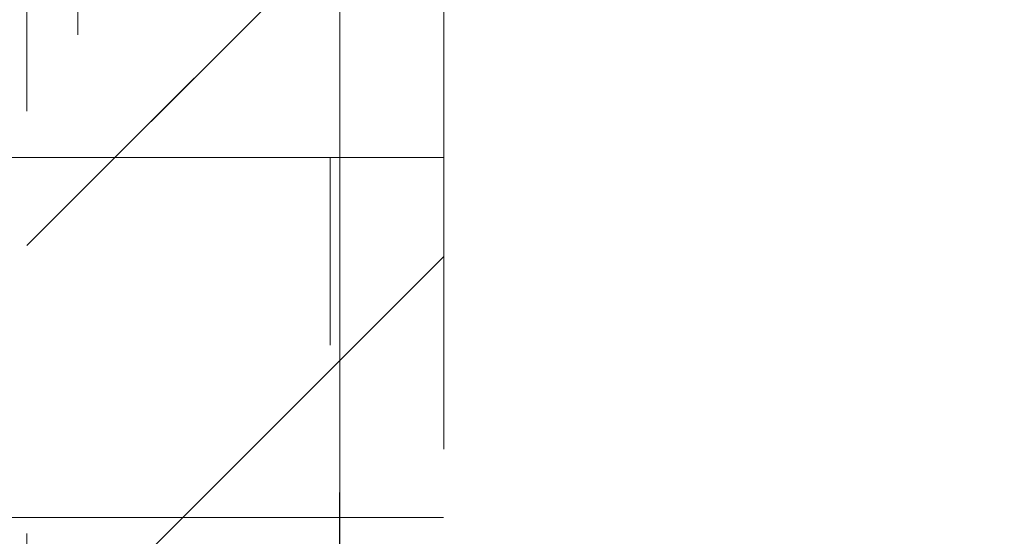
# Model space of a CAD drawing. Header units: inches. Extents: x -471 to -284, y -222 to 20.
# Tile 9 of 54: x -398.5 to -396.46, y 7.57 to 8.65. Entities that reach past the tile are written whole.
import ezdxf

# ---------------------------------------------------------------- set-up
doc = ezdxf.new("R2010")
doc.units = ezdxf.units.IN
doc.header["$LTSCALE"] = 32
doc.header["$MEASUREMENT"] = 0
doc.linetypes.add('Dash Style-1', pattern=[0.083328, 0.041656, -0.041672])
for name, color, linetype, lineweight in [('Black', 7, 'Continuous', 18), ('DashLine', 7, 'Dash Style-1', 13), ('DashLineFill', 7, 'Dash Style-1', 13), ('Drawing', 7, 'Continuous', 18), ('None', 7, 'Continuous', 18), ('SolidLine', 7, 'Continuous', 15), ('Wood_1-H', 7, 'Continuous', 13)]:
    doc.layers.add(name, color=color, linetype=linetype, lineweight=lineweight)
pattern_1 = [(45, (0, 0), (-1.61301565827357, 1.935715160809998), []), (45, (-1.0608, 1.0608), (-0.4723460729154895, 0.4167612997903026), [])]

# ---------------------------------------------------------------- blocks, each defined once
blk = doc.blocks.new('1BRPX8-Util_Bkt_Lg-F (2D)')
at = {"layer": 'DashLineFill', "linetype": 'Continuous', "lineweight": 13}
h = blk.add_hatch(dxfattribs=at)
h.set_pattern_fill('Steel', color=253, style=0, pattern_type=2)
h.set_pattern_definition(pattern_1)
edge = h.paths.add_edge_path()
edge.add_line((-4.468503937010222, 7.405511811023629), (-3.129921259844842, 7.405511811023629))
edge.add_line((-3.129921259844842, 7.405511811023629), (-3.129921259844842, -2.011811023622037))
edge.add_line((-3.129921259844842, -2.011811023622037), (-4.468503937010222, -2.011811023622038))
edge.add_line((-4.468503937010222, -2.011811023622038), (-4.468503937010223, -2.145669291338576))
edge.add_line((-4.468503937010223, -2.145669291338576), (-2.421259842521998, -2.145669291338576))
edge.add_line((-2.421259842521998, -2.145669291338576), (-2.421259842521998, -2.523622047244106))
edge.add_arc((-2.303149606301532, -2.523622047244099), 0.1181102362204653, 180.0000000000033, 270.0000000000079)
edge.add_line((-2.303149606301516, -2.641732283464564), (2.303149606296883, -2.641732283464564))
edge.add_arc((2.303149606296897, -2.523622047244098), 0.1181102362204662, 269.9999999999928, 359.9999999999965)
edge.add_line((2.421259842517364, -2.523622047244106), (2.421259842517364, -2.145669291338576))
edge.add_line((2.421259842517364, -2.145669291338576), (4.46850393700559, -2.145669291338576))
edge.add_line((4.46850393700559, -2.145669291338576), (4.46850393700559, -2.011811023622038))
edge.add_line((4.46850393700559, -2.011811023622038), (3.129921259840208, -2.011811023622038))
edge.add_line((3.129921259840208, -2.011811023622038), (3.129921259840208, 7.405511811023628))
edge.add_line((3.129921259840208, 7.405511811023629), (4.46850393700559, 7.405511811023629))
edge.add_line((4.46850393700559, 7.405511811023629), (4.46850393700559, 7.539370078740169))
edge.add_line((4.46850393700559, 7.539370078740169), (2.421259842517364, 7.539370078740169))
edge.add_line((2.421259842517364, 7.539370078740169), (2.421259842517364, 7.917322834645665))
edge.add_arc((2.30314960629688, 7.917322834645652), 0.1181102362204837, 6.452788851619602e-12, 89.99999999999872)
edge.add_line((2.303149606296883, 8.035433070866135), (-2.303149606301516, 8.035433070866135))
edge.add_arc((-2.303149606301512, 7.91732283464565), 0.1181102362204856, 90.00000000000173, 179.9999999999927)
edge.add_line((-2.421259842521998, 7.917322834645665), (-2.421259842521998, 7.539370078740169))
edge.add_line((-2.421259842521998, 7.539370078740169), (-4.468503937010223, 7.539370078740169))
edge.add_line((-4.468503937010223, 7.539370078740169), (-4.468503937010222, 7.405511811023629))
at = {"layer": 'DashLineFill', "flags": 128}
blk.add_lwpolyline([(-4.468503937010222, 7.405511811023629), (-3.129921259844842, 7.405511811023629), (-3.129921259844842, -2.011811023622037), (-4.468503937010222, -2.011811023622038), (-4.468503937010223, -2.145669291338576), (-2.421259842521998, -2.145669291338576), (-2.421259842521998, -2.523622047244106, 0.4142135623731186), (-2.303149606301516, -2.641732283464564), (2.303149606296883, -2.641732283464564, 0.4142135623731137), (2.421259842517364, -2.523622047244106), (2.421259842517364, -2.145669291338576), (4.46850393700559, -2.145669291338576), (4.46850393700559, -2.011811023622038), (3.129921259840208, -2.011811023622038), (3.129921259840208, 7.405511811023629), (4.46850393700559, 7.405511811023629), (4.46850393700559, 7.539370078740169), (2.421259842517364, 7.539370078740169), (2.421259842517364, 7.917322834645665, 0.4142135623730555), (2.303149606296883, 8.035433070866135), (-2.303149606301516, 8.035433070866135, 0.4142135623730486), (-2.421259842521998, 7.917322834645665), (-2.421259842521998, 7.539370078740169), (-4.468503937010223, 7.539370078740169)], format="xyb", close=True, dxfattribs=at)
blk = doc.blocks.new('Slate-LegBrace (2D)')
at = {"layer": 'DashLineFill', "linetype": 'Continuous', "lineweight": 13}
h = blk.add_hatch(dxfattribs=at)
h.set_pattern_fill('Steel', color=253, style=0, pattern_type=2)
h.set_pattern_definition(pattern_1)
edge = h.paths.add_edge_path()
edge.add_line((-2.199587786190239, -0.1351515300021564), (-1.374775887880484, -0.1351515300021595))
edge.add_arc((3.636636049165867e-15, -0.01355418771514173), 1.380142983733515, 185.0545920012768, 354.9454079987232)
edge.add_line((1.374775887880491, -0.13515153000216), (2.199718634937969, -0.1351515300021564))
edge.add_arc((6.54243738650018e-05, -0.01705725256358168), 2.202821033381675, 183.0731271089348, 356.92687289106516, ccw=False)
at = {"layer": 'DashLineFill', "flags": 128}
blk.add_lwpolyline([(-2.199587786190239, -0.1351515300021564), (-1.374775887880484, -0.1351515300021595, 0.9154551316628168), (1.374775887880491, -0.13515153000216), (2.199718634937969, -0.1351515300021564, -0.9477524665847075)], format="xyb", close=True, dxfattribs=at)
blk = doc.blocks.new('Group-56')
at = {"layer": 'DashLine', "flags": 128}
blk.add_lwpolyline([(0.7874015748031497, -10.45275590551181), (17.68700787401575, -10.45275590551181), (17.68700787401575, -11.2007874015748), (0.7874015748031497, -11.2007874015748)], close=True, dxfattribs=at)
at = {"layer": 'SolidLine', "flags": 128}
blk.add_lwpolyline([(0.7874015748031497, -0.767716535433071), (71.25984251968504, -0.767716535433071), (71.25984251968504, -11.2007874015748), (0.7874015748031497, -11.2007874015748)], close=True, dxfattribs=at)
at = {"layer": 'Wood_1-H', "color": 7}
for name in ['1BRPX8-Util_Bkt_Lg-F (2D)', 'Slate-LegBrace (2D)']:
    blk.add_blockref(name, (9.05511811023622, -8.30708661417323), dxfattribs=at)
blk = doc.blocks.new('Group-59')
at = {"layer": 'DashLineFill', "linetype": 'Continuous', "lineweight": 13}
h = blk.add_hatch(dxfattribs=at)
h.set_pattern_fill('Steel', color=253, style=0, pattern_type=2)
h.set_pattern_definition(pattern_1)
h.paths.add_polyline_path([(-2.066929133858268, 1.397637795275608), (2.066929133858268, 1.397637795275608), (2.066929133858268, 0.1377952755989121), (2.106299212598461, 0.1377952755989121), (2.106299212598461, -0.1377952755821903), (2.066929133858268, -0.1377952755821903), (2.066929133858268, -5.275590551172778), (2.106299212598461, -5.275590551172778), (2.106299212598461, -5.55118110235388), (2.066929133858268, -5.55118110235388), (2.066929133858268, -5.82677165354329), (-2.066929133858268, -5.82677165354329), (-2.066929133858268, -5.55118110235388), (-2.106299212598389, -5.55118110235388), (-2.106299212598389, -5.275590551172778), (-2.066929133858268, -5.275590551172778), (-2.066929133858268, -0.1377952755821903), (-2.106299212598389, -0.1377952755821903), (-2.106299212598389, 0.1377952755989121), (-2.066929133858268, 0.1377952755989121)])
at = {"layer": 'DashLineFill', "flags": 128}
blk.add_lwpolyline([(-2.066929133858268, 1.397637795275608), (2.066929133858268, 1.397637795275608), (2.066929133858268, 0.1377952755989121), (2.106299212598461, 0.1377952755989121), (2.106299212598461, -0.1377952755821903), (2.066929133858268, -0.1377952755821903), (2.066929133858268, -5.275590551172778), (2.106299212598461, -5.275590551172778), (2.106299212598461, -5.55118110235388), (2.066929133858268, -5.55118110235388), (2.066929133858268, -5.82677165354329), (-2.066929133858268, -5.82677165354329), (-2.066929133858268, -5.55118110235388), (-2.106299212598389, -5.55118110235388), (-2.106299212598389, -5.275590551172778), (-2.066929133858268, -5.275590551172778), (-2.066929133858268, -0.1377952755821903), (-2.106299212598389, -0.1377952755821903), (-2.106299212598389, 0.1377952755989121), (-2.066929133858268, 0.1377952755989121)], close=True, dxfattribs=at)
blk = doc.blocks.new('TL14_upper_leg (2D)')
at = {"layer": 'DashLine', "color": 7}
blk.add_blockref('Group-59', (0, 0), dxfattribs=at)
blk = doc.blocks.new('1BRPT9-Bracket (2D)')
at = {"layer": 'DashLineFill', "linetype": 'Continuous', "lineweight": 13}
h = blk.add_hatch(dxfattribs=at)
h.set_pattern_fill('Steel', color=253, style=0, pattern_type=2)
h.set_pattern_definition(pattern_1)
edge = h.paths.add_edge_path()
edge.add_arc((1.677931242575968, -8.488188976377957), 0.2519685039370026, 269.999999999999, 360.0000000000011)
edge.add_line((1.929899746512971, -8.488188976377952), (1.929899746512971, -7.480314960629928))
edge.add_line((1.929899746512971, -7.480314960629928), (2.323600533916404, -7.480314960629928))
edge.add_line((2.323600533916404, -7.480314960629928), (2.323600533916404, 7.461135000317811))
edge.add_line((2.323600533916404, 7.461135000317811), (1.929899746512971, 7.480314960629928))
edge.add_line((1.929899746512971, 7.480314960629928), (1.929899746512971, 8.488188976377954))
edge.add_arc((1.677931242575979, 8.488188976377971), 0.2519685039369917, 359.999999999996, 450.0000000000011)
edge.add_line((1.677931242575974, 8.740157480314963), (-2.32206875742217, 8.740157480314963))
edge.add_line((-2.32206875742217, 8.740157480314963), (-2.32206875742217, -8.74015748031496))
edge.add_line((-2.32206875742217, -8.74015748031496), (1.677931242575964, -8.74015748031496))
at = {"layer": 'DashLineFill'}
blk.add_line((-2.125218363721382, 8.740157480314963), (-2.125218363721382, -8.74015748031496), dxfattribs=at)
at = {"layer": 'DashLineFill', "flags": 128}
blk.add_lwpolyline([(1.677931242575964, -8.74015748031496, 0.4142135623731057), (1.929899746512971, -8.488188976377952), (1.929899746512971, -7.480314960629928), (2.323600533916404, -7.480314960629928), (2.323600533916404, 7.461135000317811), (1.929899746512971, 7.480314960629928), (1.929899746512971, 8.488188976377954, 0.4142135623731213), (1.677931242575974, 8.740157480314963), (-2.32206875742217, 8.740157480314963), (-2.32206875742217, -8.74015748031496)], format="xyb", close=True, dxfattribs=at)
blk = doc.blocks.new('1BRPT8_Cover (2D)')
at = {"layer": 'DashLineFill', "linetype": 'Continuous', "lineweight": 13}
h = blk.add_hatch(dxfattribs=at)
h.set_pattern_fill('Steel', color=253, style=0, pattern_type=2)
h.set_pattern_definition(pattern_1)
h.paths.add_polyline_path([(-1.594488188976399, -8.763779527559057), (-2.322834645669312, -8.763779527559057), (-2.322834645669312, -8.751066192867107), (-2.826068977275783, -8.742282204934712), (-2.866441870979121, -8.70280193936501), (-2.866441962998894, -6.672971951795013), (-2.84717538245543, -6.653289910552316), (-2.322834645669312, -6.644137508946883), (-2.322834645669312, -6.584208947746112), (-2.847175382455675, -6.575056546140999), (-2.866441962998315, -6.555374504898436), (-2.866441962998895, -4.468247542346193), (-2.847175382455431, -4.448565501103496), (-2.322834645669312, -4.439413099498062), (-2.322834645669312, -4.37948453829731), (-2.847175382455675, -4.370332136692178), (-2.866441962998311, -4.350650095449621), (-2.866441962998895, -2.263523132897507), (-2.847175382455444, -2.243841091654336), (-2.322834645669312, -2.234688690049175), (-2.322834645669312, -2.174760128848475), (-2.847175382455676, -2.165607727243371), (-2.866441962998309, -2.145925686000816), (-2.866441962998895, -0.05879872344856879), (-2.847175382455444, -0.03911668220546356), (-2.322834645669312, -0.02996428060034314), (-2.322834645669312, 0.02996428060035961), (-2.847175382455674, 0.03911668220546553), (-2.866441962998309, 0.05879872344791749), (-2.866441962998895, 2.145925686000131), (-2.847175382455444, 2.165607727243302), (-2.322834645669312, 2.174760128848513), (-2.322834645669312, 2.234688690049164), (-2.847175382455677, 2.243841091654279), (-2.866441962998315, 2.263523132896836), (-2.866441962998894, 4.350650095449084), (-2.84717538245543, 4.37033213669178), (-2.322834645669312, 4.379484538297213), (-2.322834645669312, 4.439413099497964), (-2.847175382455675, 4.448565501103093), (-2.866441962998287, 4.46824754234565), (-2.865499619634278, 6.55537450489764), (-2.84717538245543, 6.575056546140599), (-2.322834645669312, 6.584208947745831), (-2.322834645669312, 6.644137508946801), (-2.847175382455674, 6.653289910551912), (-2.866441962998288, 6.672971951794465), (-2.866441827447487, 8.702801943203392), (-2.826068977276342, 8.742282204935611), (-1.594488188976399, 8.763779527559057), (-1.594488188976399, 8.858267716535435), (-2.97244094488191, 8.858267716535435), (-2.97244094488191, -8.858267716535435), (-1.594488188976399, -8.858267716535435)])
h = blk.add_hatch(dxfattribs=at)
h.set_pattern_fill('Steel', color=253, style=0, pattern_type=2)
h.set_pattern_definition(pattern_1)
h.paths.add_polyline_path([(-2.322834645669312, 8.858267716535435), (-2.322834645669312, -8.858267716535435), (-2.97244094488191, -8.858267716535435), (-2.97244094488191, 8.858267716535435)])
at = {"layer": 'DashLineFill', "flags": 128}
for points in [[(-1.594488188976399, -8.763779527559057), (-2.322834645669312, -8.763779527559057), (-2.322834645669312, -8.751066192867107), (-2.826068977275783, -8.742282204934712), (-2.866441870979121, -8.70280193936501), (-2.866441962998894, -6.672971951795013), (-2.84717538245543, -6.653289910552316), (-2.322834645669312, -6.644137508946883), (-2.322834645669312, -6.584208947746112), (-2.847175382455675, -6.575056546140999), (-2.866441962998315, -6.555374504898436), (-2.866441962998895, -4.468247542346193), (-2.847175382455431, -4.448565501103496), (-2.322834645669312, -4.439413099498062), (-2.322834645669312, -4.37948453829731), (-2.847175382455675, -4.370332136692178), (-2.866441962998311, -4.350650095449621), (-2.866441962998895, -2.263523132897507), (-2.847175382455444, -2.243841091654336), (-2.322834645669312, -2.234688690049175), (-2.322834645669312, -2.174760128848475), (-2.847175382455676, -2.165607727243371), (-2.866441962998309, -2.145925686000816), (-2.866441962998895, -0.05879872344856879), (-2.847175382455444, -0.03911668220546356), (-2.322834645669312, -0.02996428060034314), (-2.322834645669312, 0.02996428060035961), (-2.847175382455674, 0.03911668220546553), (-2.866441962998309, 0.05879872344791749), (-2.866441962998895, 2.145925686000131), (-2.847175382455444, 2.165607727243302), (-2.322834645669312, 2.174760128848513), (-2.322834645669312, 2.234688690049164), (-2.847175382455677, 2.243841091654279), (-2.866441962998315, 2.263523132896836), (-2.866441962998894, 4.350650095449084), (-2.84717538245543, 4.37033213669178), (-2.322834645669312, 4.379484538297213), (-2.322834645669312, 4.439413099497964), (-2.847175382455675, 4.448565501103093), (-2.866441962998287, 4.46824754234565), (-2.865499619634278, 6.55537450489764), (-2.84717538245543, 6.575056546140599), (-2.322834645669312, 6.584208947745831), (-2.322834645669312, 6.644137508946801), (-2.847175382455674, 6.653289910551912), (-2.866441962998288, 6.672971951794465), (-2.866441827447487, 8.702801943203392), (-2.826068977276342, 8.742282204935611), (-1.594488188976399, 8.763779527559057), (-1.594488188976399, 8.858267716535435), (-2.97244094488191, 8.858267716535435), (-2.97244094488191, -8.858267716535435), (-1.594488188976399, -8.858267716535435)], [(-2.322834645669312, 8.858267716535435), (-2.322834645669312, -8.858267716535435), (-2.97244094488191, -8.858267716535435), (-2.97244094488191, 8.858267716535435)]]:
    blk.add_lwpolyline(points, close=True, dxfattribs=at)
blk = doc.blocks.new('SlateLegLocator-R2')
at = {"color": 255, "linetype": 'Dash Style-1', "lineweight": 5}
blk.add_wipeout([(-2.106299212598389, 1.3779527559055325), (2.10629921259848, 1.3779527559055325), (2.10629921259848, -5.807086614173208), (-2.106299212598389, -5.807086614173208)], dxfattribs=at).dxf.layer = 'Black'
at = {"layer": 'Black', "linetype": 'Dash Style-1', "lineweight": 5, "flags": 128}
blk.add_lwpolyline([(-2.106299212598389, 1.377952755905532), (2.106299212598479, 1.377952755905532), (2.106299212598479, -5.807086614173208), (-2.106299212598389, -5.807086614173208)], close=True, dxfattribs=at)
blk = doc.blocks.new('Group-83')
at = {"layer": 'None', "color": 7}
for name, p in [('1BRPT8_Cover (2D)', (8.976377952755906, -12.00787401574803)), ('1BRPT9-Bracket (2D)', (8.976377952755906, -12.00787401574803)), ('TL14_upper_leg (2D)', (8.976377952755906, -8.30708661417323))]:
    blk.add_blockref(name, p, dxfattribs=at)
blk.add_blockref('SlateLegLocator-R2', (8.976377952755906, -8.30708661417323), dxfattribs=at)
blk = doc.blocks.new('Group-87')
at = {"layer": 'None'}
blk.add_blockref('Group-56', (0, 0), dxfattribs=at)
blk.add_blockref('Group-83', (0, 0), dxfattribs=at)
blk = doc.blocks.new('SL Credenza Desk (2D)')
at = {"layer": 'None'}
blk.add_blockref('Group-87', (0, 0), dxfattribs=at)
at = {"layer": 'Drawing', "color": 0, "flags": 1}
for tag in ['Tag', 'Catalog', 'Option1', 'Option2', 'Option3', 'Option4', 'Option5', 'Option6', 'Option7', 'Option8', 'Option9', 'Option10', 'Option11', 'Option12', 'Custom', 'FinishGroup', 'Discount', 'Item2', 'Item3', 'Item6', 'Item9', 'Item10', 'Item12', 'Item13', 'Item16', 'Item19', 'Item20', 'Item21', 'Item22', 'Item23', 'Item24', 'Item25', 'Item8', 'Item18', 'Item1', 'Item4', 'Item5', 'Item7', 'Item11', 'Item14', 'Item15', 'Item17']:
    blk.add_attdef(tag, (-44.99146332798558, 3.308073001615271), '', height=0.007086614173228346, dxfattribs=at)

msp = doc.modelspace()

# ---------------------------------------------------------------- block references
at = {"layer": 'Drawing'}
msp.add_blockref('SL Credenza Desk (2D)', (-404.4901574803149, 18.81496062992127), dxfattribs=at)

doc.saveas('drawing.dxf')
